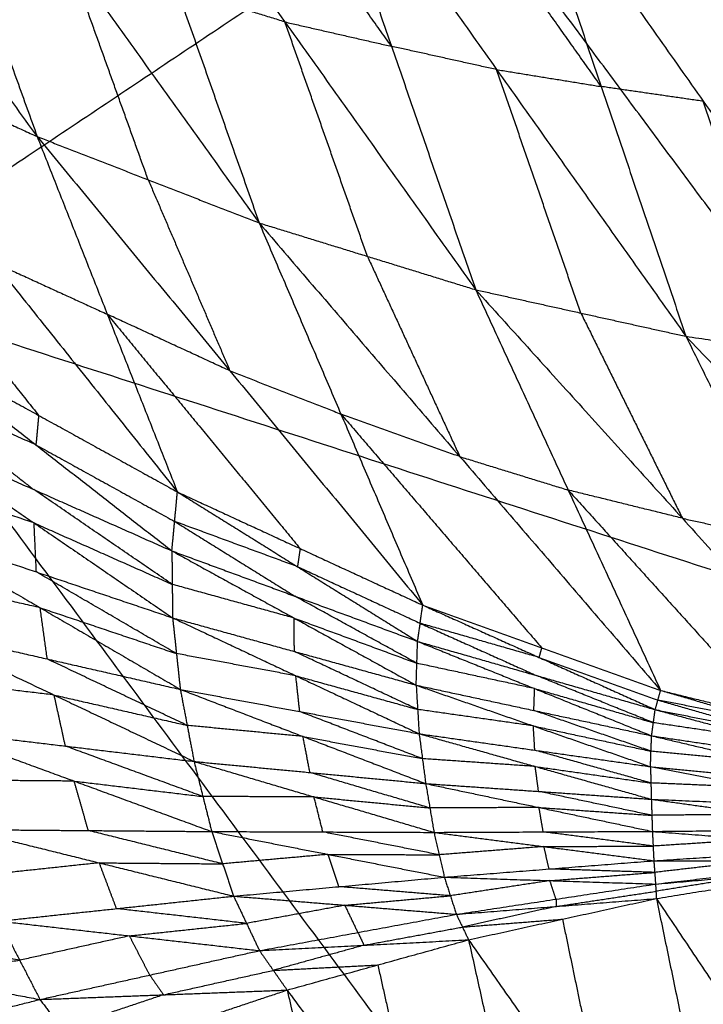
# Model space of a CAD drawing. Header units: millimetres. Extents: x -106 to 110, y -96 to 120.
# Tile 61 of 256: x -69.67 to -66.99, y -39.12 to -35.26. Entities that reach past the tile are written whole.
import ezdxf

# ---------------------------------------------------------------- set-up
doc = ezdxf.new("R2010")
doc.units = ezdxf.units.MM
doc.header["$MEASUREMENT"] = 0
doc.layers.add('Default', color=7, linetype='Continuous', true_color=0x000000)

msp = doc.modelspace()

# ---------------------------------------------------------------- linework, layer by layer
at = {"layer": 'Default'}
for points in [[(-70.4009, -36.3005, 6.9532), (-67.9536, -34.6653, 6.2709), (-65.5063, -33.0301, 5.5886)], [(-71.0956, -33.6645, 1.6238), (-70.3485, -34.69, 2.0078), (-69.6013, -35.7155, 2.3918)], [(-70.23, -33.966, 1.3283), (-69.9157, -34.8408, 1.86), (-69.6013, -35.7155, 2.3918)], [(-70.23, -33.966, 1.3283), (-69.4803, -35.01, 1.7486), (-68.7306, -36.0541, 2.1688)], [(-69.3779, -34.2154, 1.0528), (-69.0542, -35.1347, 1.6108), (-68.7306, -36.0541, 2.1688)], [(-69.3779, -34.2154, 1.0528), (-68.6295, -35.2658, 1.5047), (-67.8811, -36.3161, 1.9565)], [(-68.2113, -35.3615, 1.3778), (-68.5855, -34.8363, 1.1518), (-68.9597, -34.3112, 0.9259)], [(-68.5415, -34.4069, 0.799), (-68.2113, -35.3615, 1.3778), (-67.8811, -36.3161, 1.9565)], [(-68.5415, -34.4069, 0.799), (-67.7989, -35.4528, 1.2773), (-67.0564, -36.4988, 1.7557)], [(-67.3887, -35.5192, 1.1615), (-67.7599, -34.9962, 0.9224), (-68.1312, -34.4733, 0.6832)], [(-67.721, -34.5396, 0.5674), (-67.3887, -35.5192, 1.1615), (-67.0564, -36.4988, 1.7557)], [(-67.721, -34.5396, 0.5674), (-66.9882, -35.5772, 1.0672), (-66.2554, -36.6148, 1.5669)], [(-66.5857, -35.6185, 0.9623), (-66.9521, -35.0997, 0.7124), (-67.3185, -34.5809, 0.4625)], [(-65.5868, -37.8565, 6.2709), (-66.7702, -36.2609, 6.2709), (-67.9536, -34.6653, 6.2709)], [(-69.1659, -35.8848, 2.2803), (-69.3231, -35.4474, 2.0144), (-69.4803, -35.01, 1.7486)], [(-68.6295, -35.2658, 1.5047), (-68.8419, -35.2003, 1.5577), (-69.0542, -35.1347, 1.6108)], [(-68.3058, -36.1851, 2.0627), (-68.4677, -35.7254, 1.7837), (-68.6295, -35.2658, 1.5047)], [(-68.6295, -35.2658, 1.5047), (-68.4204, -35.3136, 1.4412), (-68.2113, -35.3615, 1.3778)], [(-70.4872, -35.3101, 2.6244), (-70.0443, -35.5128, 2.5081), (-69.6013, -35.7155, 2.3918)], [(-70.4872, -35.3101, 2.6244), (-69.7692, -36.2096, 3.258), (-69.0512, -37.1091, 3.8917)], [(-67.7989, -35.4528, 1.2773), (-68.0051, -35.4072, 1.3276), (-68.2113, -35.3615, 1.3778)], [(-67.4687, -36.4074, 1.8561), (-67.6338, -35.9301, 1.5667), (-67.7989, -35.4528, 1.2773)], [(-67.7989, -35.4528, 1.2773), (-67.5938, -35.486, 1.2194), (-67.3887, -35.5192, 1.1615)], [(-66.9882, -35.5772, 1.0672), (-67.1884, -35.5482, 1.1144), (-67.3887, -35.5192, 1.1615)], [(-66.6559, -36.5568, 1.6613), (-66.822, -36.067, 1.3642), (-66.9882, -35.5772, 1.0672)], [(-69.6013, -35.7155, 2.3918), (-69.3263, -36.4123, 3.1417), (-69.0512, -37.1091, 3.8917)], [(-69.6013, -35.7155, 2.3918), (-69.1659, -35.8848, 2.2803), (-68.7306, -36.0541, 2.1688)], [(-69.6013, -35.7155, 2.3918), (-68.8451, -36.6343, 3.0625), (-68.0889, -37.553, 3.7332)], [(-70.3135, -35.9092, 3.3432), (-69.9545, -36.359, 3.66), (-69.5955, -36.8087, 3.9768)], [(-69.1659, -35.8848, 2.2803), (-69.0055, -36.2595, 2.6714), (-68.8451, -36.6343, 3.0625)], [(-68.7306, -36.0541, 2.1688), (-68.4097, -36.8035, 2.951), (-68.0889, -37.553, 3.7332)], [(-68.7306, -36.0541, 2.1688), (-68.3058, -36.1851, 2.0627), (-67.8811, -36.3161, 1.9565)], [(-68.7306, -36.0541, 2.1688), (-67.9431, -36.9707, 2.8693), (-67.1557, -37.8874, 3.5697)], [(-69.7692, -36.2096, 3.258), (-69.5477, -36.311, 3.1999), (-69.3263, -36.4123, 3.1417)], [(-68.3058, -36.1851, 2.0627), (-68.1245, -36.5779, 2.466), (-67.9431, -36.9707, 2.8693)], [(-70.4009, -36.3005, 6.9532), (-67.862, -39.7238, 6.9532), (-65.3232, -43.147, 6.9532)], [(-70.4009, -36.3005, 6.9532), (-65.5868, -37.8565, 6.2709), (-60.7728, -39.4125, 5.5886)], [(-67.8811, -36.3161, 1.9565), (-67.5184, -37.1017, 2.7631), (-67.1557, -37.8874, 3.5697)], [(-67.8811, -36.3161, 1.9565), (-67.4687, -36.4074, 1.8561), (-67.0564, -36.4988, 1.7557)], [(-67.8811, -36.3161, 1.9565), (-67.0703, -37.2122, 2.6794), (-66.2596, -38.1082, 3.4023)], [(-67.4687, -36.4074, 1.8561), (-67.2695, -36.8098, 2.2678), (-67.0703, -37.2122, 2.6794)], [(-69.3263, -36.4123, 3.1417), (-68.9482, -36.8717, 3.4771), (-68.57, -37.331, 3.8124)], [(-68.8451, -36.6343, 3.0625), (-69.0857, -36.5233, 3.1021), (-69.3263, -36.4123, 3.1417)], [(-70.1398, -36.5084, 4.062), (-69.6063, -36.9243, 3.8796), (-69.0729, -37.3402, 3.6973)], [(-70.1398, -36.5084, 4.062), (-69.5955, -36.8087, 3.9768), (-69.0512, -37.1091, 3.8917)], [(-67.0564, -36.4988, 1.7557), (-66.658, -37.3035, 2.579), (-66.2596, -38.1082, 3.4023)], [(-67.0564, -36.4988, 1.7557), (-66.6559, -36.5568, 1.6613), (-66.2554, -36.6148, 1.5669)], [(-67.0564, -36.4988, 1.7557), (-66.2264, -37.3693, 2.4948), (-65.3964, -38.2398, 3.234)], [(-68.8451, -36.6343, 3.0625), (-68.6274, -36.7189, 3.0067), (-68.4097, -36.8035, 2.951)], [(-70.1483, -36.6835, 3.9298), (-69.8816, -36.8915, 3.8386), (-69.6149, -37.0995, 3.7474)], [(-69.6063, -36.9243, 3.8796), (-69.8773, -36.8039, 3.9047), (-70.1483, -36.6835, 3.9298)], [(-69.5955, -36.8087, 3.9768), (-69.6009, -36.8665, 3.9282), (-69.6063, -36.9243, 3.8796)], [(-68.4097, -36.8035, 2.951), (-68.016, -37.2618, 3.3012), (-67.6223, -37.7202, 3.6515)], [(-67.9431, -36.9707, 2.8693), (-68.1764, -36.8871, 2.9101), (-68.4097, -36.8035, 2.951)], [(-70.1569, -36.8587, 3.7976), (-69.6149, -37.0995, 3.7474), (-69.0729, -37.3402, 3.6973)], [(-70.1569, -36.8587, 3.7976), (-69.6135, -37.2307, 3.6787), (-69.0701, -37.6027, 3.5598)], [(-69.6063, -36.9243, 3.8796), (-69.3342, -37.0745, 3.8371), (-69.0621, -37.2247, 3.7945)], [(-67.9431, -36.9707, 2.8693), (-67.7308, -37.0362, 2.8162), (-67.5184, -37.1017, 2.7631)], [(-69.6135, -37.2307, 3.6787), (-69.8807, -37.1408, 3.6919), (-70.1479, -37.0509, 3.7052)], [(-69.0715, -37.4715, 3.6285), (-69.3432, -37.2855, 3.688), (-69.6149, -37.0995, 3.7474)], [(-67.5184, -37.1017, 2.7631), (-67.113, -37.5498, 3.1246), (-66.7077, -37.9978, 3.486)], [(-67.0703, -37.2122, 2.6794), (-67.2944, -37.157, 2.7213), (-67.5184, -37.1017, 2.7631)], [(-69.0729, -37.3402, 3.6973), (-69.0621, -37.2247, 3.7945), (-69.0512, -37.1091, 3.8917)], [(-69.0512, -37.1091, 3.8917), (-68.5801, -37.4021, 3.7423), (-68.109, -37.6952, 3.593)], [(-69.0512, -37.1091, 3.8917), (-68.57, -37.331, 3.8124), (-68.0889, -37.553, 3.7332)], [(-69.1946, -40.6141, 7.4488), (-70.464, -38.9025, 7.4488), (-71.7334, -37.1909, 7.4488)], [(-67.0703, -37.2122, 2.6794), (-66.8642, -37.2578, 2.6292), (-66.658, -37.3035, 2.579)], [(-70.139, -37.243, 3.6127), (-69.6045, -37.4228, 3.5863), (-69.0701, -37.6027, 3.5598)], [(-70.139, -37.243, 3.6127), (-69.5895, -37.5632, 3.5543), (-69.0399, -37.8833, 3.4959)], [(-69.6045, -37.4228, 3.5863), (-69.609, -37.3268, 3.6325), (-69.6135, -37.2307, 3.6787)], [(-69.6135, -37.2307, 3.6787), (-69.3425, -37.3511, 3.6536), (-69.0715, -37.4715, 3.6285)], [(-69.0621, -37.2247, 3.7945), (-68.8265, -37.3712, 3.7198), (-68.5909, -37.5177, 3.6451)], [(-68.5801, -37.4021, 3.7423), (-68.8211, -37.3134, 3.7684), (-69.0621, -37.2247, 3.7945)], [(-68.57, -37.331, 3.8124), (-68.5751, -37.3666, 3.7774), (-68.5801, -37.4021, 3.7423)], [(-69.0729, -37.3402, 3.6973), (-69.0715, -37.4715, 3.6285), (-69.0701, -37.6027, 3.5598)], [(-69.0729, -37.3402, 3.6973), (-68.5937, -37.6035, 3.5949), (-68.1146, -37.8668, 3.4926)], [(-69.0729, -37.3402, 3.6973), (-68.5909, -37.5177, 3.6451), (-68.109, -37.6952, 3.593)], [(-68.5801, -37.4021, 3.7423), (-68.3395, -37.5131, 3.7027), (-68.0989, -37.6241, 3.6631)], [(-69.5895, -37.5632, 3.5543), (-69.8504, -37.5036, 3.5618), (-70.1113, -37.444, 3.5692)], [(-69.055, -37.743, 3.5279), (-69.3298, -37.5829, 3.5571), (-69.6045, -37.4228, 3.5863)], [(-68.5937, -37.6035, 3.5949), (-68.8326, -37.5375, 3.6117), (-69.0715, -37.4715, 3.6285)], [(-68.1118, -37.781, 3.5428), (-68.3514, -37.6493, 3.5939), (-68.5909, -37.5177, 3.6451)], [(-69.5618, -37.7641, 3.5108), (-69.5756, -37.6636, 3.5326), (-69.5895, -37.5632, 3.5543)], [(-69.5895, -37.5632, 3.5543), (-69.3222, -37.6531, 3.5411), (-69.055, -37.743, 3.5279)], [(-68.109, -37.6952, 3.593), (-68.0989, -37.6241, 3.6631), (-68.0889, -37.553, 3.7332)], [(-68.0889, -37.553, 3.7332), (-67.633, -37.7579, 3.6036), (-67.1771, -37.9627, 3.4741)], [(-68.0889, -37.553, 3.7332), (-67.6223, -37.7202, 3.6515), (-67.1557, -37.8874, 3.5697)], [(-69.0701, -37.6027, 3.5598), (-69.055, -37.743, 3.5279), (-69.0399, -37.8833, 3.4959)], [(-69.0701, -37.6027, 3.5598), (-68.5923, -37.7347, 3.5262), (-68.1146, -37.8668, 3.4926)], [(-69.0701, -37.6027, 3.5598), (-68.5866, -37.83, 3.5037), (-68.1031, -38.0572, 3.4475)], [(-68.5923, -37.7347, 3.5262), (-68.593, -37.6691, 3.5606), (-68.5937, -37.6035, 3.5949)], [(-68.5937, -37.6035, 3.5949), (-68.3528, -37.6922, 3.5689), (-68.1118, -37.781, 3.5428)], [(-70.0837, -37.6449, 3.5256), (-69.5618, -37.7641, 3.5108), (-69.0399, -37.8833, 3.4959)], [(-70.0837, -37.6449, 3.5256), (-69.5348, -37.9055, 3.5154), (-68.9859, -38.166, 3.5053)], [(-68.0989, -37.6241, 3.6631), (-67.871, -37.7265, 3.5983), (-67.643, -37.8289, 3.5335)], [(-67.633, -37.7579, 3.6036), (-67.8659, -37.691, 3.6333), (-68.0989, -37.6241, 3.6631)], [(-68.1146, -37.8668, 3.4926), (-68.1118, -37.781, 3.5428), (-68.109, -37.6952, 3.593)], [(-68.109, -37.6952, 3.593), (-67.6501, -37.8802, 3.4987), (-67.1911, -38.0653, 3.4044)], [(-68.109, -37.6952, 3.593), (-67.643, -37.8289, 3.5335), (-67.1771, -37.9627, 3.4741)], [(-67.6223, -37.7202, 3.6515), (-67.6276, -37.739, 3.6275), (-67.633, -37.7579, 3.6036)], [(-68.5866, -37.83, 3.5037), (-68.8208, -37.7865, 3.5158), (-69.055, -37.743, 3.5279)], [(-68.1088, -37.962, 3.4701), (-68.3506, -37.8484, 3.4981), (-68.5923, -37.7347, 3.5262)], [(-67.633, -37.7579, 3.6036), (-67.3997, -37.8414, 3.5628), (-67.1664, -37.925, 3.5219)], [(-69.0129, -38.0246, 3.5006), (-69.2873, -37.8944, 3.5057), (-69.5618, -37.7641, 3.5108)], [(-67.6501, -37.8802, 3.4987), (-67.8809, -37.8306, 3.5207), (-68.1118, -37.781, 3.5428)], [(-68.5715, -37.9703, 3.4717), (-68.579, -37.9001, 3.4877), (-68.5866, -37.83, 3.5037)], [(-68.5866, -37.83, 3.5037), (-68.3477, -37.896, 3.4869), (-68.1088, -37.962, 3.4701)], [(-67.1841, -38.014, 3.4392), (-67.4136, -37.9215, 3.4864), (-67.643, -37.8289, 3.5335)], [(-69.5348, -37.9055, 3.5154), (-69.7872, -37.8753, 3.5229), (-70.0396, -37.8451, 3.5303)], [(-68.1146, -37.8668, 3.4926), (-68.1088, -37.962, 3.4701), (-68.1031, -38.0572, 3.4475)], [(-68.1146, -37.8668, 3.4926), (-67.655, -38.0266, 3.4338), (-67.1955, -38.1864, 3.375)], [(-68.1146, -37.8668, 3.4926), (-67.6529, -37.966, 3.4485), (-67.1911, -38.0653, 3.4044)], [(-69.4907, -38.1056, 3.5202), (-69.5127, -38.0055, 3.5178), (-69.5348, -37.9055, 3.5154)], [(-69.5348, -37.9055, 3.5154), (-69.2738, -37.965, 3.508), (-69.0129, -38.0246, 3.5006)], [(-69.0399, -37.8833, 3.4959), (-69.0129, -38.0246, 3.5006), (-68.9859, -38.166, 3.5053)], [(-69.0399, -37.8833, 3.4959), (-68.5715, -37.9703, 3.4717), (-68.1031, -38.0572, 3.4475)], [(-69.0399, -37.8833, 3.4959), (-68.5585, -38.068, 3.477), (-68.0771, -38.2527, 3.458)], [(-67.6529, -37.966, 3.4485), (-67.6515, -37.9231, 3.4736), (-67.6501, -37.8802, 3.4987)], [(-67.6501, -37.8802, 3.4987), (-67.4171, -37.9471, 3.469), (-67.1841, -38.014, 3.4392)], [(-67.1771, -37.9627, 3.4741), (-67.1664, -37.925, 3.5219), (-67.1557, -37.8874, 3.5697)], [(-67.1557, -37.8874, 3.5697), (-66.719, -38.0139, 3.4553), (-66.2823, -38.1405, 3.3408)], [(-67.1557, -37.8874, 3.5697), (-66.7077, -37.9978, 3.486), (-66.2596, -38.1082, 3.4023)], [(-67.1664, -37.925, 3.5219), (-66.948, -37.9883, 3.4647), (-66.7297, -38.0516, 3.4075)], [(-66.719, -38.0139, 3.4553), (-66.9427, -37.9695, 3.4886), (-67.1664, -37.925, 3.5219)], [(-68.0901, -38.155, 3.4528), (-68.3308, -38.0626, 3.4623), (-68.5715, -37.9703, 3.4717)], [(-67.655, -38.0266, 3.4338), (-67.8819, -37.9943, 3.4519), (-68.1088, -37.962, 3.4701)], [(-67.1933, -38.1258, 3.3897), (-67.4231, -38.0459, 3.4191), (-67.6529, -37.966, 3.4485)], [(-67.1911, -38.0653, 3.4044), (-67.1841, -38.014, 3.4392), (-67.1771, -37.9627, 3.4741)], [(-67.1771, -37.9627, 3.4741), (-66.7398, -38.0799, 3.3845), (-66.3026, -38.197, 3.2948)], [(-67.1771, -37.9627, 3.4741), (-66.7297, -38.0516, 3.4075), (-66.2823, -38.1405, 3.3408)], [(-68.5585, -38.068, 3.477), (-68.7857, -38.0463, 3.4888), (-69.0129, -38.0246, 3.5006)], [(-67.6493, -38.1218, 3.4113), (-67.6521, -38.0742, 3.4225), (-67.655, -38.0266, 3.4338)], [(-67.655, -38.0266, 3.4338), (-67.4242, -38.0762, 3.4118), (-67.1933, -38.1258, 3.3897)], [(-66.7398, -38.0799, 3.3845), (-66.962, -38.0469, 3.4118), (-67.1841, -38.014, 3.4392)], [(-69.9955, -38.0452, 3.535), (-69.4907, -38.1056, 3.5202), (-68.9859, -38.166, 3.5053)], [(-69.9955, -38.0452, 3.535), (-69.4561, -38.243, 3.5509), (-68.9167, -38.4408, 3.5667)], [(-68.5315, -38.2093, 3.4816), (-68.545, -38.1387, 3.4793), (-68.5585, -38.068, 3.477)], [(-68.5585, -38.068, 3.477), (-68.3243, -38.1115, 3.4649), (-68.0901, -38.155, 3.4528)], [(-68.1031, -38.0572, 3.4475), (-68.0901, -38.155, 3.4528), (-68.0771, -38.2527, 3.458)], [(-68.1031, -38.0572, 3.4475), (-67.6493, -38.1218, 3.4113), (-67.1955, -38.1864, 3.375)], [(-68.1031, -38.0572, 3.4475), (-67.6476, -38.1857, 3.417), (-67.1921, -38.3142, 3.3865)], [(-67.1955, -38.1864, 3.375), (-67.1933, -38.1258, 3.3897), (-67.1911, -38.0653, 3.4044)], [(-67.1911, -38.0653, 3.4044), (-66.7546, -38.168, 3.3409), (-66.318, -38.2708, 3.2774)], [(-67.1911, -38.0653, 3.4044), (-66.7469, -38.1311, 3.3496), (-66.3026, -38.197, 3.2948)], [(-73.0659, -38.0813, 7.9444), (-70.4334, -41.6308, 7.9444), (-67.8009, -45.1803, 7.9444)], [(-73.0659, -38.0813, 7.9444), (-69.1946, -40.6141, 7.4488), (-65.3232, -43.147, 6.9532)], [(-68.9513, -38.3034, 3.536), (-69.221, -38.2045, 3.5281), (-69.4907, -38.1056, 3.5202)], [(-67.1938, -38.2503, 3.3807), (-67.4215, -38.186, 3.396), (-67.6493, -38.1218, 3.4113)], [(-66.7546, -38.168, 3.3409), (-66.9739, -38.1469, 3.3653), (-67.1933, -38.1258, 3.3897)], [(-68.9859, -38.166, 3.5053), (-68.9513, -38.3034, 3.536), (-68.9167, -38.4408, 3.5667)], [(-68.9859, -38.166, 3.5053), (-68.5315, -38.2093, 3.4816), (-68.0771, -38.2527, 3.458)], [(-68.9859, -38.166, 3.5053), (-68.5152, -38.305, 3.5051), (-68.0446, -38.4441, 3.505)], [(-67.6476, -38.1857, 3.417), (-67.8688, -38.1703, 3.4349), (-68.0901, -38.155, 3.4528)], [(-67.6346, -38.2834, 3.4222), (-67.6411, -38.2346, 3.4196), (-67.6476, -38.1857, 3.417)], [(-67.6476, -38.1857, 3.417), (-67.4207, -38.218, 3.3989), (-67.1938, -38.2503, 3.3807)], [(-67.1955, -38.1864, 3.375), (-67.1938, -38.2503, 3.3807), (-67.1921, -38.3142, 3.3865)], [(-67.1955, -38.1864, 3.375), (-66.7629, -38.2689, 3.3323), (-66.3303, -38.3515, 3.2895)], [(-67.1955, -38.1864, 3.375), (-66.7567, -38.2286, 3.3262), (-66.318, -38.2708, 3.2774)], [(-68.0609, -38.3484, 3.4815), (-68.2962, -38.2788, 3.4816), (-68.5315, -38.2093, 3.4816)], [(-69.4561, -38.243, 3.5509), (-69.6981, -38.2411, 3.5635), (-69.9401, -38.2391, 3.5761)], [(-69.4008, -38.4369, 3.5919), (-69.4284, -38.34, 3.5714), (-69.4561, -38.243, 3.5509)], [(-69.4561, -38.243, 3.5509), (-69.2037, -38.2732, 3.5434), (-68.9513, -38.3034, 3.536)], [(-68.0771, -38.2527, 3.458), (-68.0609, -38.3484, 3.4815), (-68.0446, -38.4441, 3.505)], [(-68.0771, -38.2527, 3.458), (-67.6346, -38.2834, 3.4222), (-67.1921, -38.3142, 3.3865)], [(-68.0771, -38.2527, 3.458), (-67.6326, -38.3465, 3.4399), (-67.188, -38.4404, 3.4219)], [(-66.7629, -38.2689, 3.3323), (-66.9783, -38.2596, 3.3565), (-67.1938, -38.2503, 3.3807)], [(-68.5152, -38.305, 3.5051), (-68.7333, -38.3042, 3.5206), (-68.9513, -38.3034, 3.536)], [(-67.1901, -38.3773, 3.4042), (-67.4123, -38.3304, 3.4132), (-67.6346, -38.2834, 3.4222)], [(-68.4807, -38.4424, 3.5358), (-68.498, -38.3737, 3.5205), (-68.5152, -38.305, 3.5051)], [(-68.5152, -38.305, 3.5051), (-68.2881, -38.3267, 3.4933), (-68.0609, -38.3484, 3.4815)], [(-67.1921, -38.3142, 3.3865), (-67.1901, -38.3773, 3.4042), (-67.188, -38.4404, 3.4219)], [(-67.1921, -38.3142, 3.3865), (-66.7688, -38.3729, 3.3513), (-66.3454, -38.4316, 3.3162)], [(-67.1921, -38.3142, 3.3865), (-66.7612, -38.3328, 3.338), (-66.3303, -38.3515, 3.2895)], [(-67.6326, -38.3465, 3.4399), (-67.8467, -38.3474, 3.4607), (-68.0609, -38.3484, 3.4815)], [(-67.6163, -38.4422, 3.4634), (-67.6244, -38.3944, 3.4517), (-67.6326, -38.3465, 3.4399)], [(-67.6326, -38.3465, 3.4399), (-67.4113, -38.3619, 3.4221), (-67.1901, -38.3773, 3.4042)], [(-66.7688, -38.3729, 3.3513), (-66.9794, -38.3751, 3.3778), (-67.1901, -38.3773, 3.4042)], [(-69.8848, -38.4331, 3.6171), (-69.4008, -38.4369, 3.5919), (-68.9167, -38.4408, 3.5667)], [(-69.8848, -38.4331, 3.6171), (-69.3578, -38.5636, 3.6546), (-68.8308, -38.6942, 3.692)], [(-68.8738, -38.5675, 3.6294), (-69.1373, -38.5022, 3.6106), (-69.4008, -38.4369, 3.5919)], [(-68.9167, -38.4408, 3.5667), (-68.8738, -38.5675, 3.6294), (-68.8308, -38.6942, 3.692)], [(-68.9167, -38.4408, 3.5667), (-68.4807, -38.4424, 3.5358), (-68.0446, -38.4441, 3.505)], [(-68.9167, -38.4408, 3.5667), (-68.4605, -38.5304, 3.5825), (-68.0042, -38.6199, 3.5984)], [(-68.0244, -38.532, 3.5517), (-68.2526, -38.4872, 3.5437), (-68.4807, -38.4424, 3.5358)], [(-68.0446, -38.4441, 3.505), (-67.6163, -38.4422, 3.4634), (-67.188, -38.4404, 3.4219)], [(-68.0446, -38.4441, 3.505), (-68.0244, -38.532, 3.5517), (-68.0042, -38.6199, 3.5984)], [(-68.0446, -38.4441, 3.505), (-67.6135, -38.4997, 3.4972), (-67.1823, -38.5554, 3.4894)], [(-67.1852, -38.4979, 3.4556), (-67.4007, -38.47, 3.4595), (-67.6163, -38.4422, 3.4634)], [(-67.188, -38.4404, 3.4219), (-66.7667, -38.436, 3.369), (-66.3454, -38.4316, 3.3162)], [(-67.188, -38.4404, 3.4219), (-67.1852, -38.4979, 3.4556), (-67.1823, -38.5554, 3.4894)], [(-67.188, -38.4404, 3.4219), (-66.7754, -38.4717, 3.393), (-66.3628, -38.5029, 3.3641)], [(-66.7754, -38.4717, 3.393), (-66.9803, -38.4848, 3.4243), (-67.1852, -38.4979, 3.4556)], [(-68.4605, -38.5304, 3.5825), (-68.6671, -38.5489, 3.6059), (-68.8738, -38.5675, 3.6294)], [(-68.4175, -38.657, 3.6452), (-68.439, -38.5937, 3.6139), (-68.4605, -38.5304, 3.5825)], [(-68.4605, -38.5304, 3.5825), (-68.2425, -38.5312, 3.5671), (-68.0244, -38.532, 3.5517)], [(-67.6135, -38.4997, 3.4972), (-67.8189, -38.5159, 3.5244), (-68.0244, -38.532, 3.5517)], [(-67.6135, -38.4997, 3.4972), (-67.3993, -38.4988, 3.4764), (-67.1852, -38.4979, 3.4556)], [(-67.5933, -38.5876, 3.5439), (-67.6034, -38.5437, 3.5205), (-67.6135, -38.4997, 3.4972)], [(-67.1823, -38.5554, 3.4894), (-66.7725, -38.5291, 3.4267), (-66.3628, -38.5029, 3.3641)], [(-69.3578, -38.5636, 3.6546), (-69.5875, -38.5881, 3.6782), (-69.8171, -38.6125, 3.7018)], [(-69.2901, -38.7431, 3.7392), (-69.3239, -38.6533, 3.6969), (-69.3578, -38.5636, 3.6546)], [(-69.3578, -38.5636, 3.6546), (-69.1158, -38.5655, 3.642), (-68.8738, -38.5675, 3.6294)], [(-68.0042, -38.6199, 3.5984), (-67.5933, -38.5876, 3.5439), (-67.1823, -38.5554, 3.4894)], [(-67.1823, -38.5554, 3.4894), (-67.1789, -38.6011, 3.5402), (-67.1756, -38.6468, 3.5911)], [(-67.1823, -38.5554, 3.4894), (-66.7826, -38.5554, 3.4619), (-66.3828, -38.5554, 3.4345)], [(-66.7826, -38.5554, 3.4619), (-66.9807, -38.5782, 3.5011), (-67.1789, -38.6011, 3.5402)], [(-67.1756, -38.6468, 3.5911), (-66.7792, -38.6011, 3.5128), (-66.3828, -38.5554, 3.4345)], [(-67.1789, -38.6011, 3.5402), (-67.3861, -38.5944, 3.542), (-67.5933, -38.5876, 3.5439)], [(-67.5899, -38.6334, 3.5947), (-67.3844, -38.6172, 3.5675), (-67.1789, -38.6011, 3.5402)], [(-67.1756, -38.6468, 3.5911), (-66.7921, -38.6137, 3.5528), (-66.4086, -38.5806, 3.5145)], [(-67.1724, -38.7035, 3.7124), (-66.7905, -38.642, 3.6135), (-66.4086, -38.5806, 3.5145)], [(-68.8308, -38.6942, 3.692), (-68.4175, -38.657, 3.6452), (-68.0042, -38.6199, 3.5984)], [(-68.0042, -38.6199, 3.5984), (-67.9806, -38.6927, 3.6699), (-67.9569, -38.7654, 3.7415)], [(-68.0042, -38.6199, 3.5984), (-67.5899, -38.6334, 3.5947), (-67.1756, -38.6468, 3.5911)], [(-67.5899, -38.6334, 3.5947), (-67.7852, -38.663, 3.6323), (-67.9806, -38.6927, 3.6699)], [(-67.9569, -38.7654, 3.7415), (-67.5662, -38.7061, 3.6663), (-67.1756, -38.6468, 3.5911)], [(-67.5662, -38.7061, 3.6663), (-67.5781, -38.6698, 3.6305), (-67.5899, -38.6334, 3.5947)], [(-67.1756, -38.6468, 3.5911), (-67.174, -38.6752, 3.6518), (-67.1724, -38.7035, 3.7124)], [(-66.7921, -38.6137, 3.5528), (-66.983, -38.6444, 3.6023), (-67.174, -38.6752, 3.6518)], [(-67.9806, -38.6927, 3.6699), (-68.199, -38.6749, 3.6576), (-68.4175, -38.657, 3.6452)], [(-67.5646, -38.7345, 3.7269), (-67.3693, -38.7048, 3.6894), (-67.174, -38.6752, 3.6518)], [(-69.7494, -38.792, 3.7864), (-69.2901, -38.7431, 3.7392), (-68.8308, -38.6942, 3.692)], [(-68.8308, -38.6942, 3.692), (-68.78, -38.801, 3.789), (-68.7292, -38.9079, 3.8859)], [(-68.8308, -38.6942, 3.692), (-68.3938, -38.7298, 3.7168), (-67.9569, -38.7654, 3.7415)], [(-68.3938, -38.7298, 3.7168), (-68.1872, -38.7112, 3.6933), (-67.9806, -38.6927, 3.6699)], [(-67.9569, -38.7654, 3.7415), (-67.5646, -38.7345, 3.7269), (-67.1724, -38.7035, 3.7124)], [(-67.9091, -38.8654, 3.9174), (-67.5407, -38.7845, 3.8149), (-67.1724, -38.7035, 3.7124)], [(-67.5662, -38.7061, 3.6663), (-67.5654, -38.7203, 3.6966), (-67.5646, -38.7345, 3.7269)], [(-67.1724, -38.7035, 3.7124), (-66.9931, -39.5655, 3.1198), (-66.8138, -40.4276, 2.5272)], [(-67.1724, -38.7035, 3.7124), (-66.6223, -39.5232, 3.0104), (-66.0722, -40.343, 2.3084)], [(-68.78, -38.801, 3.789), (-69.035, -38.772, 3.7641), (-69.2901, -38.7431, 3.7392)], [(-68.3938, -38.7298, 3.7168), (-68.5869, -38.7654, 3.7529), (-68.78, -38.801, 3.789)], [(-68.7292, -38.9079, 3.8859), (-68.343, -38.8366, 3.8137), (-67.9569, -38.7654, 3.7415)], [(-68.343, -38.8366, 3.8137), (-68.3684, -38.7832, 3.7652), (-68.3938, -38.7298, 3.7168)], [(-67.9569, -38.7654, 3.7415), (-67.933, -38.8154, 3.8294), (-67.9091, -38.8654, 3.9174)], [(-67.5646, -38.7345, 3.7269), (-67.7488, -38.7749, 3.7782), (-67.933, -38.8154, 3.8294)], [(-69.7494, -38.792, 3.7864), (-69.6699, -38.9457, 3.9178), (-69.5905, -39.0994, 4.0492)], [(-69.7494, -38.792, 3.7864), (-69.2393, -38.8499, 3.8362), (-68.7292, -38.9079, 3.8859)], [(-69.2393, -38.8499, 3.8362), (-69.0096, -38.8255, 3.8126), (-68.78, -38.801, 3.789)], [(-67.933, -38.8154, 3.8294), (-67.7369, -38.7999, 3.8222), (-67.5407, -38.7845, 3.8149)], [(-67.5407, -38.7845, 3.8149), (-67.4511, -39.2155, 3.5186), (-67.3614, -39.6465, 3.2223)], [(-69.6699, -38.9457, 3.9178), (-69.9416, -38.8949, 3.8739), (-70.2133, -38.8442, 3.83)], [(-68.343, -38.8366, 3.8137), (-68.3311, -38.8616, 3.8577), (-68.3191, -38.8866, 3.9017)], [(-68.3191, -38.8866, 3.9017), (-68.1261, -38.851, 3.8655), (-67.933, -38.8154, 3.8294)], [(-69.2393, -38.8499, 3.8362), (-69.4546, -38.8978, 3.877), (-69.6699, -38.9457, 3.9178)], [(-69.1598, -39.0037, 3.9676), (-69.1996, -38.9268, 3.9019), (-69.2393, -38.8499, 3.8362)], [(-68.7292, -38.9079, 3.8859), (-68.3191, -38.8866, 3.9017), (-67.9091, -38.8654, 3.9174)], [(-68.621, -39.0625, 4.1291), (-68.2651, -38.964, 4.0232), (-67.9091, -38.8654, 3.9174)], [(-67.9091, -38.8654, 3.9174), (-67.7229, -39.7003, 3.3396), (-67.5367, -40.5351, 2.7618)], [(-67.9091, -38.8654, 3.9174), (-67.3614, -39.6465, 3.2223), (-66.8138, -40.4276, 2.5272)], [(-70.6772, -38.8964, 3.8735), (-70.1339, -38.9979, 3.9613), (-69.5905, -39.0994, 4.0492)], [(-69.5905, -39.0994, 4.0492), (-69.1598, -39.0037, 3.9676), (-68.7292, -38.9079, 3.8859)], [(-68.7292, -38.9079, 3.8859), (-68.6751, -38.9852, 4.0075), (-68.621, -39.0625, 4.1291)], [(-68.3191, -38.8866, 3.9017), (-68.4971, -38.9359, 3.9546), (-68.6751, -38.9852, 4.0075)], [(-70.1339, -38.9979, 3.9613), (-69.9019, -38.9718, 3.9396), (-69.6699, -38.9457, 3.9178)], [(-69.1058, -39.081, 4.0891), (-68.8904, -39.0331, 4.0483), (-68.6751, -38.9852, 4.0075)], [(-68.6751, -38.9852, 4.0075), (-68.4701, -38.9746, 4.0154), (-68.2651, -38.964, 4.0232)], [(-68.2651, -38.964, 4.0232), (-68.172, -39.3814, 3.7343), (-68.0789, -39.7988, 3.4454)], [(-69.1598, -39.0037, 3.9676), (-69.1328, -39.0423, 4.0284), (-69.1058, -39.081, 4.0891)], [(-69.5905, -39.0994, 4.0492), (-69.1058, -39.081, 4.0891), (-68.621, -39.0625, 4.1291)], [(-69.4197, -39.33, 4.383), (-69.0204, -39.1963, 4.256), (-68.621, -39.0625, 4.1291)], [(-68.621, -39.0625, 4.1291), (-68.4321, -39.8632, 3.5711), (-68.2431, -40.6639, 3.0131)], [(-68.621, -39.0625, 4.1291), (-68.0789, -39.7988, 3.4454), (-67.5367, -40.5351, 2.7618)], [(-70.4454, -39.313, 4.2119), (-70.018, -39.2062, 4.1306), (-69.5905, -39.0994, 4.0492)], [(-69.5905, -39.0994, 4.0492), (-69.5051, -39.2147, 4.2161), (-69.4197, -39.33, 4.383)], [(-69.1058, -39.081, 4.0891), (-69.3054, -39.1479, 4.1526), (-69.5051, -39.2147, 4.2161)]]:
    msp.add_open_spline(points, degree=2, dxfattribs=at)

doc.saveas('drawing.dxf')
